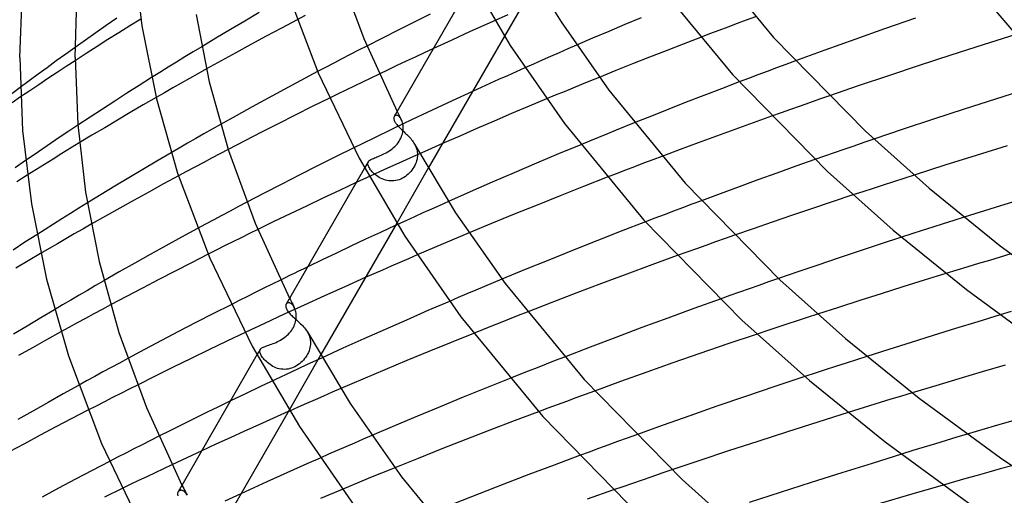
# Model space of a CAD drawing. Header units: millimetres. Extents: x -417 to 417, y -210 to 365.
# Tile 22 of 100: x -261 to -190, y 171 to 205. Entities that reach past the tile are written whole.
import ezdxf

# ---------------------------------------------------------------- set-up
doc = ezdxf.new("R2010")
doc.units = ezdxf.units.MM
doc.layers.add('HIDDEN', color=7, linetype='Continuous')
doc.layers.add('THICK', color=7, linetype='Continuous')

msp = doc.modelspace()

# ---------------------------------------------------------------- linework, layer by layer
at = {"layer": 'HIDDEN'}
for p, q in [((-223.703, 208.141), (-225.981, 204.186)), ((-240.371, 205.67), (-240.961, 205.361)), ((-225.728, 205.722), (-227.091, 205.115)), ((-227.091, 205.115), (-228.445, 204.505)), ((-209.175, 205.088), (-209.837, 204.838)), ((-208.51, 205.337), (-209.175, 205.088)), ((-207.845, 205.585), (-208.51, 205.337)), ((-228.445, 204.505), (-229.787, 203.894)), ((-211.158, 204.337), (-211.816, 204.085)), ((-210.499, 204.588), (-211.158, 204.337)), ((-209.837, 204.838), (-210.499, 204.588)), ((-235.926, 203.467), (-236.526, 203.159)), ((-229.787, 203.894), (-231.116, 203.283)), ((-220.77, 203.526), (-221.395, 203.255)), ((-257.682, 202.875), (-258.358, 202.387)), ((-256.996, 203.367), (-257.682, 202.875)), ((-248.462, 203.047), (-249.07, 202.676)), ((-247.853, 203.416), (-248.462, 203.047)), ((-237.123, 202.851), (-237.718, 202.543)), ((-236.526, 203.159), (-237.123, 202.851)), ((-222.018, 202.984), (-222.64, 202.712)), ((-221.395, 203.255), (-222.018, 202.984)), ((-258.358, 202.387), (-259.022, 201.902)), ((-257, 202.404), (-257.651, 201.978)), ((-249.675, 202.305), (-250.277, 201.933)), ((-249.07, 202.676), (-249.675, 202.305)), ((-238.31, 202.234), (-238.9, 201.925)), ((-237.718, 202.543), (-238.31, 202.234)), ((-223.878, 202.167), (-224.495, 201.893)), ((-223.26, 202.44), (-223.878, 202.167)), ((-222.64, 202.712), (-223.26, 202.44)), ((-205.639, 202.137), (-206.318, 201.885)), ((-204.96, 202.388), (-205.639, 202.137)), ((-259.675, 201.422), (-260.321, 200.943)), ((-259.022, 201.902), (-259.675, 201.422)), ((-258.306, 201.547), (-258.963, 201.112)), ((-257.651, 201.978), (-258.306, 201.547)), ((-250.878, 201.56), (-251.476, 201.186)), ((-250.277, 201.933), (-250.878, 201.56)), ((-248.127, 201.467), (-248.735, 201.125)), ((-247.518, 201.808), (-248.127, 201.467)), ((-238.9, 201.925), (-239.486, 201.616)), ((-235.033, 201.442), (-235.634, 201.154)), ((-207.671, 201.38), (-208.345, 201.126)), ((-206.995, 201.633), (-207.671, 201.38)), ((-206.318, 201.885), (-206.995, 201.633)), ((-260.321, 200.943), (-260.964, 200.462)), ((-259.621, 200.673), (-260.28, 200.231)), ((-258.963, 201.112), (-259.621, 200.673)), ((-249.341, 200.782), (-249.945, 200.438)), ((-248.735, 201.125), (-249.341, 200.782)), ((-236.234, 200.865), (-236.834, 200.575)), ((-235.634, 201.154), (-236.234, 200.865)), ((-220.409, 200.685), (-221.043, 200.425)), ((-219.772, 200.945), (-220.409, 200.685)), ((-219.132, 201.204), (-219.772, 200.945)), ((-208.345, 201.126), (-209.018, 200.871)), ((-260.28, 200.231), (-260.939, 199.786)), ((-250.547, 200.094), (-251.147, 199.748)), ((-249.945, 200.438), (-250.547, 200.094)), ((-238.033, 199.991), (-238.631, 199.697)), ((-237.434, 200.283), (-238.033, 199.991)), ((-236.834, 200.575), (-237.434, 200.283)), ((-228.286, 200.182), (-229.755, 199.505)), ((-221.675, 200.165), (-222.306, 199.904)), ((-221.043, 200.425), (-221.675, 200.165)), ((-229.755, 199.505), (-231.206, 198.828)), ((-222.306, 199.904), (-222.936, 199.642)), ((-203.929, 199.371), (-204.623, 199.128)), ((-203.222, 199.617), (-203.929, 199.371)), ((-202.504, 199.865), (-203.222, 199.617)), ((-233.73, 198.744), (-233.681, 198.646)), ((-233.681, 198.646), (-233.631, 198.549)), ((-233.631, 198.549), (-233.581, 198.452)), ((-231.206, 198.828), (-232.639, 198.152)), ((-205.992, 198.646), (-206.675, 198.403)), ((-205.308, 198.888), (-205.992, 198.646)), ((-204.623, 199.128), (-205.308, 198.888)), ((-246.493, 197.797), (-247.092, 197.459)), ((-232.639, 198.152), (-234.053, 197.476)), ((-233.926, 198.4), (-233.943, 198.374)), ((-233.905, 198.421), (-233.926, 198.4)), ((-233.881, 198.439), (-233.905, 198.421)), ((-233.854, 198.451), (-233.881, 198.439)), ((-233.824, 198.459), (-233.854, 198.451)), ((-233.791, 198.461), (-233.824, 198.459)), ((-233.757, 198.458), (-233.791, 198.461)), ((-233.721, 198.45), (-233.757, 198.458)), ((-233.683, 198.435), (-233.721, 198.45)), ((-233.645, 198.414), (-233.683, 198.435)), ((-233.607, 198.387), (-233.645, 198.414)), ((-233.57, 198.353), (-233.607, 198.387)), ((-233.581, 198.452), (-233.531, 198.355)), ((-233.532, 198.314), (-233.57, 198.353)), ((-233.496, 198.268), (-233.532, 198.314)), ((-233.531, 198.355), (-233.481, 198.259)), ((-233.462, 198.217), (-233.496, 198.268)), ((-233.481, 198.259), (-233.431, 198.162)), ((-233.431, 198.16), (-233.462, 198.217)), ((-233.397, 198.088), (-233.431, 198.16)), ((-233.367, 198.01), (-233.397, 198.088)), ((-233.342, 197.926), (-233.367, 198.01)), ((-233.322, 197.836), (-233.342, 197.926)), ((-233.308, 197.742), (-233.322, 197.836)), ((-216.599, 197.913), (-217.25, 197.651)), ((-257.443, 197.32), (-258.077, 196.895)), ((-256.808, 197.744), (-257.443, 197.32)), ((-247.689, 197.12), (-248.285, 196.78)), ((-247.092, 197.459), (-247.689, 197.12)), ((-234.053, 197.476), (-235.463, 196.794)), ((-233.385, 197.015), (-233.353, 197.123)), ((-233.353, 197.123), (-233.329, 197.23)), ((-233.329, 197.23), (-233.311, 197.337)), ((-233.311, 197.337), (-233.301, 197.441)), ((-233.299, 197.644), (-233.308, 197.742)), ((-233.301, 197.441), (-233.297, 197.543)), ((-233.297, 197.543), (-233.299, 197.644)), ((-218.543, 197.126), (-219.185, 196.864)), ((-217.898, 197.388), (-218.543, 197.126)), ((-217.25, 197.651), (-217.898, 197.388)), ((-258.708, 196.469), (-259.336, 196.042)), ((-258.077, 196.895), (-258.708, 196.469)), ((-256.695, 196.463), (-257.327, 196.077)), ((-248.878, 196.439), (-249.47, 196.098)), ((-248.285, 196.78), (-248.878, 196.439)), ((-235.463, 196.794), (-236.87, 196.106)), ((-233.817, 196.291), (-233.737, 196.383)), ((-233.737, 196.383), (-233.661, 196.48)), ((-233.661, 196.48), (-233.591, 196.582)), ((-233.591, 196.582), (-233.528, 196.689)), ((-233.528, 196.689), (-233.472, 196.797)), ((-233.472, 196.797), (-233.425, 196.906)), ((-233.425, 196.906), (-233.385, 197.015)), ((-232.47, 196.369), (-232.423, 196.277)), ((-230.455, 196.414), (-231.511, 195.947)), ((-219.824, 196.601), (-220.462, 196.338)), ((-219.185, 196.864), (-219.824, 196.601)), ((-200.019, 196.489), (-200.745, 196.24)), ((-199.284, 196.739), (-200.019, 196.489)), ((-259.336, 196.042), (-259.961, 195.614)), ((-257.958, 195.69), (-258.586, 195.302)), ((-257.327, 196.077), (-257.958, 195.69)), ((-249.47, 196.098), (-250.06, 195.756)), ((-246.548, 195.67), (-247.151, 195.352)), ((-245.942, 195.987), (-246.548, 195.67)), ((-234.792, 195.618), (-234.687, 195.667)), ((-234.687, 195.667), (-234.582, 195.721)), ((-234.582, 195.721), (-234.478, 195.778)), ((-234.478, 195.778), (-234.375, 195.839)), ((-234.375, 195.839), (-234.275, 195.904)), ((-234.275, 195.904), (-234.177, 195.973)), ((-234.177, 195.973), (-234.082, 196.046)), ((-234.082, 196.046), (-233.99, 196.123)), ((-233.99, 196.123), (-233.902, 196.205)), ((-233.902, 196.205), (-233.817, 196.291)), ((-231.511, 195.947), (-232.561, 195.478)), ((-232.423, 196.277), (-232.382, 196.185)), ((-232.382, 196.185), (-232.346, 196.091)), ((-232.346, 196.091), (-232.317, 195.996)), ((-232.317, 195.996), (-232.294, 195.901)), ((-232.294, 195.901), (-232.277, 195.805)), ((-232.277, 195.805), (-232.267, 195.71)), ((-232.267, 195.71), (-232.263, 195.614)), ((-202.167, 195.749), (-202.862, 195.507)), ((-201.461, 195.994), (-202.167, 195.749)), ((-200.745, 196.24), (-201.461, 195.994)), ((-259.961, 195.614), (-260.582, 195.187)), ((-258.586, 195.302), (-259.212, 194.914)), ((-247.751, 195.035), (-248.347, 194.718)), ((-247.151, 195.352), (-247.751, 195.035)), ((-235.826, 195.104), (-236.089, 194.647)), ((-235.856, 195.007), (-235.848, 195.053)), ((-235.856, 194.959), (-235.856, 195.007)), ((-235.848, 194.906), (-235.856, 194.959)), ((-235.848, 195.053), (-235.831, 195.095)), ((-235.831, 195.095), (-235.808, 195.131)), ((-235.808, 195.131), (-235.778, 195.165)), ((-235.778, 195.165), (-235.741, 195.197)), ((-235.741, 195.197), (-235.696, 195.228)), ((-235.696, 195.228), (-235.644, 195.258)), ((-235.644, 195.258), (-235.585, 195.288)), ((-235.585, 195.288), (-235.519, 195.319)), ((-235.519, 195.319), (-235.445, 195.35)), ((-235.445, 195.35), (-235.366, 195.381)), ((-235.366, 195.381), (-235.281, 195.415)), ((-235.281, 195.415), (-235.191, 195.45)), ((-235.191, 195.45), (-235.095, 195.488)), ((-235.095, 195.488), (-234.996, 195.528)), ((-234.996, 195.528), (-234.895, 195.571)), ((-234.895, 195.571), (-234.792, 195.618)), ((-233.605, 195.008), (-234.642, 194.537)), ((-232.561, 195.478), (-233.605, 195.008)), ((-232.404, 194.946), (-232.458, 194.833)), ((-232.36, 195.059), (-232.404, 194.946)), ((-232.324, 195.172), (-232.36, 195.059)), ((-232.297, 195.284), (-232.324, 195.172)), ((-232.277, 195.395), (-232.297, 195.284)), ((-232.266, 195.504), (-232.277, 195.395)), ((-232.263, 195.614), (-232.266, 195.504)), ((-215.927, 194.991), (-216.587, 194.739)), ((-215.266, 195.243), (-215.927, 194.991)), ((-214.603, 195.494), (-215.266, 195.243)), ((-202.862, 195.507), (-203.546, 195.267)), ((-259.835, 194.524), (-260.456, 194.134)), ((-259.212, 194.914), (-259.835, 194.524)), ((-248.94, 194.401), (-249.529, 194.084)), ((-248.347, 194.718), (-248.94, 194.401)), ((-235.832, 194.85), (-235.848, 194.906)), ((-235.809, 194.79), (-235.832, 194.85)), ((-235.778, 194.727), (-235.809, 194.79)), ((-235.741, 194.663), (-235.778, 194.727)), ((-235.697, 194.597), (-235.741, 194.663)), ((-235.647, 194.528), (-235.697, 194.597)), ((-234.642, 194.537), (-235.673, 194.065)), ((-235.591, 194.457), (-235.647, 194.528)), ((-235.529, 194.385), (-235.591, 194.457)), ((-235.46, 194.313), (-235.529, 194.385)), ((-235.385, 194.242), (-235.46, 194.313)), ((-235.304, 194.171), (-235.385, 194.242)), ((-231.482, 194.632), (-233.763, 190.67)), ((-232.929, 194.214), (-233.03, 194.127)), ((-232.834, 194.307), (-232.929, 194.214)), ((-232.745, 194.404), (-232.834, 194.307)), ((-232.663, 194.506), (-232.745, 194.404)), ((-232.587, 194.612), (-232.663, 194.506)), ((-232.519, 194.721), (-232.587, 194.612)), ((-232.458, 194.833), (-232.519, 194.721)), ((-217.901, 194.233), (-218.555, 193.98)), ((-217.245, 194.487), (-217.901, 194.233)), ((-216.587, 194.739), (-217.245, 194.487)), ((-235.673, 194.065), (-236.695, 193.594)), ((-235.217, 194.101), (-235.304, 194.171)), ((-235.124, 194.035), (-235.217, 194.101)), ((-235.026, 193.973), (-235.124, 194.035)), ((-234.923, 193.915), (-235.026, 193.973)), ((-234.814, 193.863), (-234.923, 193.915)), ((-234.7, 193.817), (-234.814, 193.863)), ((-234.582, 193.779), (-234.7, 193.817)), ((-234.462, 193.749), (-234.582, 193.779)), ((-234.339, 193.728), (-234.462, 193.749)), ((-234.214, 193.717), (-234.339, 193.728)), ((-234.087, 193.716), (-234.214, 193.717)), ((-233.961, 193.725), (-234.087, 193.716)), ((-233.836, 193.744), (-233.961, 193.725)), ((-233.712, 193.772), (-233.836, 193.744)), ((-233.591, 193.81), (-233.712, 193.772)), ((-233.472, 193.857), (-233.591, 193.81)), ((-233.356, 193.912), (-233.472, 193.857)), ((-233.244, 193.976), (-233.356, 193.912)), ((-233.135, 194.048), (-233.244, 193.976)), ((-233.03, 194.127), (-233.135, 194.048)), ((-197.874, 193.658), (-198.612, 193.419)), ((-197.132, 193.898), (-197.874, 193.658)), ((-196.386, 194.137), (-197.132, 193.898)), ((-200.075, 192.942), (-200.799, 192.704)), ((-199.346, 193.18), (-200.075, 192.942)), ((-198.612, 193.419), (-199.346, 193.18)), ((-256.116, 192.127), (-256.73, 191.747)), ((-244.597, 192.177), (-245.197, 191.861)), ((-230.021, 192.231), (-230.64, 191.955)), ((-211.753, 192.291), (-212.429, 192.038)), ((-256.73, 191.747), (-257.341, 191.366)), ((-245.795, 191.545), (-246.389, 191.229)), ((-245.197, 191.861), (-245.795, 191.545)), ((-231.871, 191.402), (-232.483, 191.124)), ((-231.256, 191.679), (-231.871, 191.402)), ((-230.64, 191.955), (-231.256, 191.679)), ((-213.776, 191.53), (-214.447, 191.275)), ((-213.103, 191.784), (-213.776, 191.53)), ((-212.429, 192.038), (-213.103, 191.784)), ((-257.95, 190.985), (-258.556, 190.602)), ((-257.341, 191.366), (-257.95, 190.985)), ((-246.98, 190.913), (-247.567, 190.598)), ((-246.389, 191.229), (-246.98, 190.913)), ((-233.093, 190.847), (-233.7, 190.569)), ((-232.483, 191.124), (-233.093, 190.847)), ((-215.117, 191.019), (-215.785, 190.763)), ((-214.447, 191.275), (-215.117, 191.019)), ((-193.522, 190.853), (-194.281, 190.612)), ((-192.76, 191.094), (-193.522, 190.853)), ((-259.161, 190.219), (-259.766, 189.833)), ((-258.556, 190.602), (-259.161, 190.219)), ((-256.451, 190.237), (-257.062, 189.886)), ((-255.838, 190.588), (-256.451, 190.237)), ((-247.567, 190.598), (-248.15, 190.283)), ((-243.805, 190.206), (-244.405, 189.91)), ((-234.943, 189.997), (-236.013, 189.5)), ((-233.865, 190.494), (-234.943, 189.997)), ((-228.533, 189.959), (-229.16, 189.696)), ((-195.791, 190.129), (-196.542, 189.887)), ((-195.038, 190.37), (-195.791, 190.129)), ((-194.281, 190.612), (-195.038, 190.37)), ((-257.672, 189.534), (-258.279, 189.181)), ((-257.062, 189.886), (-257.672, 189.534)), ((-245.604, 189.316), (-246.201, 189.018)), ((-245.005, 189.614), (-245.604, 189.316)), ((-244.405, 189.91), (-245.005, 189.614)), ((-236.013, 189.5), (-237.073, 189.003)), ((-229.786, 189.432), (-230.411, 189.167)), ((-229.16, 189.696), (-229.786, 189.432)), ((-210.734, 189.311), (-211.425, 189.065)), ((-210.042, 189.555), (-210.734, 189.311)), ((-209.351, 189.799), (-210.042, 189.555)), ((-196.542, 189.887), (-197.288, 189.645)), ((-258.885, 188.827), (-259.489, 188.472)), ((-258.279, 189.181), (-258.885, 188.827)), ((-246.798, 188.719), (-247.393, 188.42)), ((-246.201, 189.018), (-246.798, 188.719)), ((-237.073, 189.003), (-238.122, 188.507)), ((-231.659, 188.635), (-232.282, 188.367)), ((-231.036, 188.901), (-231.659, 188.635)), ((-230.411, 189.167), (-231.036, 188.901)), ((-212.805, 188.57), (-213.495, 188.321)), ((-212.115, 188.818), (-212.805, 188.57)), ((-211.425, 189.065), (-212.115, 188.818)), ((-239.161, 188.012), (-240.197, 187.514)), ((-238.122, 188.507), (-239.161, 188.012)), ((-190.943, 187.977), (-191.726, 187.742)), ((-190.163, 188.211), (-190.943, 187.977)), ((-189.384, 188.442), (-190.163, 188.211)), ((-193.294, 187.266), (-194.079, 187.025)), ((-192.509, 187.504), (-193.294, 187.266)), ((-191.726, 187.742), (-192.509, 187.504)), ((-254.915, 186.507), (-255.517, 186.16)), ((-242.156, 186.559), (-242.755, 186.264)), ((-236.031, 186.731), (-237.513, 186.072)), ((-226.16, 186.614), (-226.793, 186.35)), ((-206.9, 186.418), (-207.61, 186.171)), ((-206.178, 186.669), (-206.9, 186.418)), ((-256.116, 185.812), (-256.714, 185.463)), ((-255.517, 186.16), (-256.116, 185.812)), ((-243.353, 185.968), (-243.951, 185.671)), ((-242.755, 186.264), (-243.353, 185.968)), ((-237.513, 186.072), (-238.983, 185.411)), ((-228.058, 185.819), (-228.689, 185.552)), ((-227.426, 186.085), (-228.058, 185.819)), ((-226.793, 186.35), (-227.426, 186.085)), ((-209.004, 185.68), (-209.7, 185.433)), ((-208.309, 185.925), (-209.004, 185.68)), ((-207.61, 186.171), (-208.309, 185.925)), ((-257.309, 185.113), (-257.903, 184.763)), ((-256.714, 185.463), (-257.309, 185.113)), ((-245.141, 185.075), (-245.734, 184.776)), ((-244.546, 185.374), (-245.141, 185.075)), ((-243.951, 185.671), (-244.546, 185.374)), ((-241.504, 185.242), (-241.449, 185.132)), ((-241.449, 185.132), (-241.393, 185.022)), ((-241.393, 185.022), (-241.336, 184.913)), ((-238.983, 185.411), (-240.441, 184.749)), ((-229.32, 185.284), (-229.95, 185.016)), ((-228.689, 185.552), (-229.32, 185.284)), ((-209.7, 185.433), (-210.395, 185.185)), ((-257.903, 184.763), (-258.495, 184.412)), ((-255.047, 184.434), (-255.653, 184.108)), ((-254.437, 184.761), (-255.047, 184.434)), ((-240.441, 184.749), (-241.885, 184.085)), ((-241.73, 184.844), (-241.75, 184.816)), ((-241.706, 184.869), (-241.73, 184.844)), ((-241.678, 184.889), (-241.706, 184.869)), ((-241.647, 184.903), (-241.678, 184.889)), ((-241.612, 184.912), (-241.647, 184.903)), ((-241.575, 184.916), (-241.612, 184.912)), ((-241.535, 184.912), (-241.575, 184.916)), ((-241.494, 184.903), (-241.535, 184.912)), ((-241.451, 184.887), (-241.494, 184.903)), ((-241.408, 184.864), (-241.451, 184.887)), ((-241.365, 184.834), (-241.408, 184.864)), ((-241.322, 184.796), (-241.365, 184.834)), ((-241.336, 184.913), (-241.28, 184.803)), ((-241.279, 184.752), (-241.322, 184.796)), ((-241.28, 184.803), (-241.223, 184.694)), ((-241.239, 184.702), (-241.279, 184.752)), ((-241.201, 184.645), (-241.239, 184.702)), ((-241.223, 184.694), (-241.167, 184.584)), ((-241.166, 184.583), (-241.201, 184.645)), ((-241.131, 184.508), (-241.166, 184.583)), ((-241.1, 184.427), (-241.131, 184.508)), ((-241.074, 184.34), (-241.1, 184.427)), ((-241.053, 184.249), (-241.074, 184.34)), ((-189.36, 184.276), (-190.173, 184.033)), ((-256.254, 183.782), (-256.852, 183.457)), ((-255.653, 184.108), (-256.254, 183.782)), ((-241.885, 184.085), (-243.313, 183.422)), ((-241.103, 183.444), (-241.074, 183.548)), ((-241.074, 183.548), (-241.052, 183.651)), ((-241.038, 184.153), (-241.053, 184.249)), ((-241.052, 183.651), (-241.037, 183.753)), ((-241.029, 184.054), (-241.038, 184.153)), ((-241.037, 183.753), (-241.028, 183.853)), ((-241.025, 183.951), (-241.029, 184.054)), ((-241.028, 183.853), (-241.025, 183.951)), ((-225.631, 183.733), (-226.28, 183.477)), ((-224.98, 183.989), (-225.631, 183.733)), ((-224.327, 184.245), (-224.98, 183.989)), ((-204.835, 183.607), (-205.567, 183.365)), ((-204.098, 183.848), (-204.835, 183.607)), ((-203.356, 184.091), (-204.098, 183.848)), ((-257.445, 183.133), (-258.033, 182.809)), ((-256.852, 183.457), (-257.445, 183.133)), ((-243.313, 183.422), (-244.724, 182.758)), ((-241.499, 182.744), (-241.423, 182.836)), ((-241.423, 182.836), (-241.353, 182.931)), ((-241.353, 182.931), (-241.289, 183.029)), ((-241.289, 183.029), (-241.231, 183.131)), ((-241.231, 183.131), (-241.181, 183.235)), ((-241.181, 183.235), (-241.138, 183.34)), ((-241.138, 183.34), (-241.103, 183.444)), ((-227.57, 182.963), (-228.211, 182.706)), ((-226.926, 183.22), (-227.57, 182.963)), ((-226.28, 183.477), (-226.926, 183.22)), ((-207.013, 182.885), (-207.727, 182.647)), ((-206.293, 183.125), (-207.013, 182.885)), ((-205.567, 183.365), (-206.293, 183.125)), ((-242.377, 182.105), (-242.268, 182.159)), ((-242.268, 182.159), (-242.161, 182.218)), ((-242.161, 182.218), (-242.056, 182.28)), ((-242.056, 182.28), (-241.954, 182.347)), ((-241.954, 182.347), (-241.855, 182.418)), ((-241.855, 182.418), (-241.759, 182.493)), ((-241.759, 182.493), (-241.667, 182.573)), ((-241.667, 182.573), (-241.58, 182.657)), ((-241.58, 182.657), (-241.499, 182.744)), ((-240.19, 182.761), (-240.137, 182.658)), ((-240.137, 182.658), (-240.092, 182.554)), ((-240.092, 182.554), (-240.056, 182.449)), ((-240.056, 182.449), (-240.027, 182.343)), ((-240.027, 182.343), (-240.007, 182.236)), ((-240.007, 182.236), (-239.994, 182.128)), ((-239.994, 182.128), (-239.99, 182.019)), ((-243.637, 181.54), (-243.865, 181.143)), ((-243.664, 181.449), (-243.656, 181.493)), ((-243.663, 181.401), (-243.664, 181.449)), ((-243.656, 181.493), (-243.64, 181.533)), ((-243.64, 181.533), (-243.618, 181.566)), ((-243.618, 181.566), (-243.589, 181.598)), ((-243.589, 181.598), (-243.553, 181.628)), ((-243.553, 181.628), (-243.509, 181.656)), ((-243.509, 181.656), (-243.458, 181.683)), ((-243.458, 181.683), (-243.399, 181.71)), ((-243.399, 181.71), (-243.333, 181.737)), ((-243.333, 181.737), (-243.26, 181.764)), ((-243.26, 181.764), (-243.179, 181.793)), ((-243.179, 181.793), (-243.093, 181.823)), ((-243.093, 181.823), (-243.001, 181.854)), ((-243.001, 181.854), (-242.905, 181.888)), ((-242.905, 181.888), (-242.803, 181.925)), ((-242.803, 181.925), (-242.699, 181.965)), ((-242.699, 181.965), (-242.592, 182.008)), ((-242.592, 182.008), (-242.485, 182.054)), ((-242.485, 182.054), (-242.377, 182.105)), ((-240.1, 181.444), (-240.148, 181.327)), ((-240.06, 181.561), (-240.1, 181.444)), ((-240.029, 181.677), (-240.06, 181.561)), ((-240.007, 181.793), (-240.029, 181.677)), ((-239.994, 181.907), (-240.007, 181.793)), ((-239.99, 182.019), (-239.994, 181.907)), ((-253.199, 180.887), (-253.801, 180.562)), ((-243.655, 181.35), (-243.663, 181.401)), ((-243.638, 181.294), (-243.655, 181.35)), ((-243.614, 181.235), (-243.638, 181.294)), ((-243.583, 181.172), (-243.614, 181.235)), ((-243.545, 181.106), (-243.583, 181.172)), ((-243.501, 181.038), (-243.545, 181.106)), ((-243.45, 180.966), (-243.501, 181.038)), ((-243.392, 180.893), (-243.45, 180.966)), ((-243.329, 180.818), (-243.392, 180.893)), ((-243.258, 180.742), (-243.329, 180.818)), ((-243.182, 180.667), (-243.258, 180.742)), ((-239.261, 181.123), (-241.545, 177.156)), ((-240.506, 180.779), (-240.598, 180.681)), ((-240.42, 180.882), (-240.506, 180.779)), ((-240.34, 180.989), (-240.42, 180.882)), ((-240.269, 181.099), (-240.34, 180.989)), ((-239.153, 180.939), (-240.282, 180.419)), ((-240.204, 181.212), (-240.269, 181.099)), ((-240.148, 181.327), (-240.204, 181.212)), ((-222.306, 180.739), (-222.965, 180.482)), ((-221.645, 180.996), (-222.306, 180.739)), ((-200.547, 180.797), (-201.3, 180.554)), ((-199.79, 181.041), (-200.547, 180.797)), ((-254.4, 180.238), (-254.994, 179.914)), ((-253.801, 180.562), (-254.4, 180.238)), ((-243.1, 180.592), (-243.182, 180.667)), ((-243.012, 180.519), (-243.1, 180.592)), ((-242.918, 180.449), (-243.012, 180.519)), ((-242.818, 180.383), (-242.918, 180.449)), ((-242.713, 180.321), (-242.818, 180.383)), ((-242.603, 180.266), (-242.713, 180.321)), ((-242.488, 180.217), (-242.603, 180.266)), ((-242.369, 180.176), (-242.488, 180.217)), ((-242.245, 180.143), (-242.369, 180.176)), ((-242.12, 180.12), (-242.245, 180.143)), ((-241.993, 180.107), (-242.12, 180.12)), ((-241.866, 180.104), (-241.993, 180.107)), ((-241.738, 180.111), (-241.866, 180.104)), ((-241.61, 180.128), (-241.738, 180.111)), ((-241.484, 180.156), (-241.61, 180.128)), ((-241.361, 180.193), (-241.484, 180.156)), ((-240.282, 180.419), (-241.401, 179.9)), ((-241.241, 180.239), (-241.361, 180.193)), ((-241.125, 180.293), (-241.241, 180.239)), ((-241.012, 180.356), (-241.125, 180.293)), ((-240.902, 180.426), (-241.012, 180.356)), ((-240.797, 180.504), (-240.902, 180.426)), ((-240.695, 180.589), (-240.797, 180.504)), ((-240.598, 180.681), (-240.695, 180.589)), ((-223.622, 180.225), (-224.277, 179.967)), ((-222.965, 180.482), (-223.622, 180.225)), ((-202.795, 180.067), (-203.535, 179.824)), ((-202.05, 180.31), (-202.795, 180.067)), ((-201.3, 180.554), (-202.05, 180.31)), ((-255.584, 179.591), (-256.169, 179.269)), ((-254.994, 179.914), (-255.584, 179.591)), ((-242.51, 179.38), (-243.608, 178.861)), ((-241.401, 179.9), (-242.51, 179.38)), ((-224.929, 179.709), (-225.579, 179.451)), ((-224.277, 179.967), (-224.929, 179.709)), ((-203.535, 179.824), (-204.27, 179.582)), ((-256.169, 179.269), (-256.751, 178.948)), ((-253.095, 178.668), (-253.694, 178.364)), ((-252.494, 178.971), (-253.095, 178.668)), ((-243.608, 178.861), (-244.694, 178.343)), ((-237.802, 178.712), (-238.423, 178.444)), ((-254.292, 178.06), (-254.888, 177.756)), ((-253.694, 178.364), (-254.292, 178.06)), ((-244.694, 178.343), (-245.777, 177.822)), ((-239.66, 177.905), (-240.277, 177.635)), ((-239.042, 178.175), (-239.66, 177.905)), ((-238.423, 178.444), (-239.042, 178.175)), ((-220.816, 178.042), (-221.491, 177.793)), ((-220.141, 178.291), (-220.816, 178.042)), ((-219.465, 178.538), (-220.141, 178.291)), ((-198.058, 177.94), (-198.831, 177.703)), ((-197.285, 178.177), (-198.058, 177.94)), ((-196.513, 178.411), (-197.285, 178.177)), ((-255.482, 177.451), (-256.074, 177.146)), ((-254.888, 177.756), (-255.482, 177.451)), ((-240.892, 177.364), (-241.506, 177.093)), ((-240.277, 177.635), (-240.892, 177.364)), ((-222.836, 177.292), (-223.507, 177.041)), ((-222.164, 177.543), (-222.836, 177.292)), ((-221.491, 177.793), (-222.164, 177.543)), ((-200.376, 177.224), (-201.147, 176.984)), ((-199.604, 177.464), (-200.376, 177.224)), ((-198.831, 177.703), (-199.604, 177.464)), ((-242.664, 176.578), (-243.715, 176.107)), ((-241.607, 177.048), (-242.664, 176.578)), ((-243.715, 176.107), (-244.76, 175.635)), ((-250.958, 175.266), (-251.557, 174.963)), ((-245.798, 175.162), (-246.83, 174.689)), ((-244.76, 175.635), (-245.798, 175.162)), ((-236.19, 175.051), (-236.814, 174.781)), ((-235.564, 175.32), (-236.19, 175.051)), ((-217.124, 175.134), (-217.812, 174.884)), ((-216.436, 175.383), (-217.124, 175.134)), ((-193.288, 175.196), (-194.056, 174.964)), ((-192.54, 175.421), (-193.288, 175.196)), ((-252.749, 174.357), (-253.343, 174.053)), ((-252.154, 174.66), (-252.749, 174.357)), ((-251.557, 174.963), (-252.154, 174.66)), ((-246.83, 174.689), (-247.854, 174.215)), ((-237.438, 174.51), (-238.06, 174.239)), ((-236.814, 174.781), (-237.438, 174.51)), ((-219.185, 174.381), (-219.87, 174.128)), ((-218.499, 174.632), (-219.185, 174.381)), ((-217.812, 174.884), (-218.499, 174.632)), ((-195.646, 174.48), (-196.465, 174.229)), ((-194.843, 174.726), (-195.646, 174.48)), ((-194.056, 174.964), (-194.843, 174.726)), ((-253.934, 173.749), (-254.524, 173.444)), ((-253.343, 174.053), (-253.934, 173.749)), ((-238.68, 173.967), (-239.299, 173.695)), ((-238.06, 174.239), (-238.68, 173.967)), ((-219.87, 174.128), (-220.553, 173.874)), ((-196.465, 174.229), (-197.299, 173.972)), ((-250.61, 172.923), (-251.214, 172.637)), ((-250.004, 173.21), (-250.61, 172.923)), ((-233.903, 172.993), (-234.544, 172.733)), ((-190.161, 172.911), (-190.989, 172.679)), ((-189.33, 173.143), (-190.161, 172.911)), ((-251.813, 172.35), (-252.412, 172.063)), ((-251.214, 172.637), (-251.813, 172.35)), ((-235.819, 172.214), (-236.452, 171.954)), ((-235.183, 172.473), (-235.819, 172.214)), ((-234.544, 172.733), (-235.183, 172.473)), ((-215.323, 172.349), (-216.032, 172.105)), ((-214.604, 172.594), (-215.323, 172.349)), ((-213.876, 172.841), (-214.604, 172.594)), ((-192.639, 172.212), (-193.46, 171.977)), ((-191.815, 172.446), (-192.639, 172.212)), ((-190.989, 172.679), (-191.815, 172.446)), ((-253.011, 171.775), (-253.609, 171.485)), ((-252.412, 172.063), (-253.011, 171.775)), ((-249.279, 171.741), (-249.216, 171.618)), ((-249.216, 171.618), (-249.154, 171.495)), ((-249.154, 171.495), (-249.091, 171.372)), ((-237.083, 171.693), (-237.714, 171.432)), ((-236.452, 171.954), (-237.083, 171.693)), ((-217.422, 171.624), (-218.102, 171.387)), ((-216.732, 171.863), (-217.422, 171.624)), ((-216.032, 172.105), (-216.732, 171.863)), ((-193.46, 171.977), (-194.279, 171.742)), ((-249.543, 171.279), (-249.563, 171.247)), ((-249.518, 171.306), (-249.543, 171.279)), ((-249.488, 171.329), (-249.518, 171.306)), ((-249.456, 171.347), (-249.488, 171.329)), ((-249.419, 171.359), (-249.456, 171.347)), ((-249.38, 171.366), (-249.419, 171.359)), ((-249.338, 171.367), (-249.38, 171.366)), ((-249.294, 171.361), (-249.338, 171.367)), ((-249.249, 171.348), (-249.294, 171.361)), ((-249.203, 171.329), (-249.249, 171.348)), ((-249.156, 171.303), (-249.203, 171.329)), ((-249.11, 171.269), (-249.156, 171.303)), ((-249.064, 171.228), (-249.11, 171.269)), ((-249.091, 171.372), (-249.028, 171.249)), ((-249.019, 171.181), (-249.064, 171.228)), ((-249.028, 171.249), (-248.964, 171.126)), ((-248.977, 171.127), (-249.019, 171.181)), ((-248.937, 171.068), (-248.977, 171.127)), ((-248.964, 171.126), (-248.901, 171.004)), ((-248.9, 171.002), (-248.937, 171.068)), ((-245.022, 171.117), (-246.176, 170.585))]:
    msp.add_line(p, q, dxfattribs=at)
at = {"layer": 'THICK'}
for p, q in [((-211.885, 210.59), (-206.534, 204.086)), ((-194.839, 211.113), (-188.916, 204.166)), ((-252.797, 210.085), (-252.183, 204.928)), ((-224.755, 209.983), (-221.89, 205.209)), ((-238.013, 209.086), (-236.15, 204.005)), ((-228.755, 208.966), (-225.554, 203.511)), ((-261, 202.641), (-260.781, 208.053)), ((-228.313, 208.151), (-233.941, 198.376)), ((-215.085, 208.19), (-209.512, 201.415)), ((-241.7, 207.486), (-239.447, 201.525)), ((-257, 202.641), (-256.864, 206.778)), ((-248.263, 205.748), (-247.308, 200.89)), ((-243.69, 205.882), (-244.74, 205.269)), ((-231.349, 205.767), (-232.502, 205.196)), ((-254.744, 204.954), (-255.504, 204.423)), ((-253.976, 205.486), (-254.744, 204.954)), ((-253.051, 204.919), (-253.84, 204.425)), ((-252.258, 205.411), (-253.051, 204.919)), ((-252.183, 204.928), (-251.125, 199.656)), ((-244.74, 205.269), (-245.784, 204.654)), ((-240.961, 205.361), (-242.087, 204.765)), ((-232.502, 205.196), (-233.649, 204.623)), ((-221.89, 205.209), (-218.439, 200.268)), ((-217.276, 205.015), (-218.444, 204.522)), ((-216.106, 205.505), (-217.276, 205.015)), ((-196.288, 205.476), (-198.518, 204.702)), ((-255.504, 204.423), (-256.255, 203.894)), ((-253.84, 204.425), (-254.625, 203.929)), ((-245.784, 204.654), (-246.821, 204.037)), ((-242.087, 204.765), (-243.201, 204.17)), ((-233.649, 204.623), (-234.791, 204.046)), ((-225.981, 204.186), (-231.482, 194.632)), ((-218.444, 204.522), (-219.609, 204.026)), ((-198.518, 204.702), (-200.672, 203.941)), ((-189.034, 204.29), (-191.39, 203.544)), ((-256.255, 203.894), (-256.996, 203.367)), ((-254.625, 203.929), (-255.408, 203.431)), ((-246.821, 204.037), (-247.853, 203.416)), ((-244.301, 203.577), (-245.387, 202.986)), ((-243.201, 204.17), (-244.301, 203.577)), ((-236.15, 204.005), (-233.73, 198.744)), ((-234.791, 204.046), (-235.926, 203.467)), ((-225.554, 203.511), (-221.639, 197.868)), ((-219.609, 204.026), (-220.77, 203.526)), ((-213.055, 203.608), (-214.286, 203.13)), ((-211.816, 204.085), (-213.055, 203.608)), ((-206.534, 204.086), (-199.901, 197.314)), ((-200.672, 203.941), (-202.819, 203.169)), ((-191.39, 203.544), (-193.718, 202.796)), ((-256.2, 202.922), (-257, 202.404)), ((-255.408, 203.431), (-256.2, 202.922)), ((-245.387, 202.986), (-246.457, 202.397)), ((-231.779, 202.975), (-232.437, 202.668)), ((-231.116, 203.283), (-231.779, 202.975)), ((-214.286, 203.13), (-215.51, 202.65)), ((-202.819, 203.169), (-204.96, 202.388)), ((-193.718, 202.796), (-196.006, 202.05)), ((-261, 202.641), (-260.791, 197.369)), ((-257, 202.641), (-256.812, 197.791)), ((-246.457, 202.397), (-247.518, 201.808)), ((-233.744, 202.055), (-234.391, 201.748)), ((-233.092, 202.361), (-233.744, 202.055)), ((-232.437, 202.668), (-233.092, 202.361)), ((-216.726, 202.169), (-217.934, 201.687)), ((-215.51, 202.65), (-216.726, 202.169)), ((-196.006, 202.05), (-198.241, 201.31)), ((-239.486, 201.616), (-240.692, 200.976)), ((-239.447, 201.525), (-236.483, 195.373)), ((-234.391, 201.748), (-235.033, 201.442)), ((-225.133, 201.609), (-225.768, 201.324)), ((-224.495, 201.893), (-225.133, 201.609)), ((-217.934, 201.687), (-219.132, 201.204)), ((-209.512, 201.415), (-202.64, 194.399)), ((-252.366, 200.625), (-253.251, 200.062)), ((-251.476, 201.186), (-252.366, 200.625)), ((-247.308, 200.89), (-245.923, 195.927)), ((-240.692, 200.976), (-241.884, 200.337)), ((-227.032, 200.754), (-227.66, 200.468)), ((-226.401, 201.039), (-227.032, 200.754)), ((-225.768, 201.324), (-226.401, 201.039)), ((-209.018, 200.871), (-210.3, 200.382)), ((-198.241, 201.31), (-200.411, 200.58)), ((-260.964, 200.462), (-261.57, 200.006)), ((-253.251, 200.062), (-254.139, 199.492)), ((-241.884, 200.337), (-243.058, 199.7)), ((-227.66, 200.468), (-228.286, 200.182)), ((-218.439, 200.268), (-212.921, 193.56)), ((-210.3, 200.382), (-211.576, 199.891)), ((-200.411, 200.58), (-202.504, 199.865)), ((-188.202, 200.36), (-190.494, 199.633)), ((-260.939, 199.786), (-261.556, 199.366)), ((-254.139, 199.492), (-255.029, 198.915)), ((-252.084, 199.206), (-253.015, 198.661)), ((-251.147, 199.748), (-252.084, 199.206)), ((-251.125, 199.656), (-249.594, 194.281)), ((-243.058, 199.7), (-244.215, 199.066)), ((-238.631, 199.697), (-239.866, 199.085)), ((-222.936, 199.642), (-224.199, 199.113)), ((-212.845, 199.399), (-214.105, 198.904)), ((-211.576, 199.891), (-212.845, 199.399)), ((-190.494, 199.633), (-192.758, 198.904)), ((-255.029, 198.915), (-255.919, 198.332)), ((-253.015, 198.661), (-253.942, 198.115)), ((-244.215, 199.066), (-245.357, 198.433)), ((-239.866, 199.085), (-241.096, 198.471)), ((-225.458, 198.58), (-226.715, 198.043)), ((-224.199, 199.113), (-225.458, 198.58)), ((-214.105, 198.904), (-215.357, 198.409)), ((-192.758, 198.904), (-194.986, 198.176)), ((-256.812, 197.791), (-256.241, 192.896)), ((-255.919, 198.332), (-256.808, 197.744)), ((-253.942, 198.115), (-254.864, 197.566)), ((-245.357, 198.433), (-246.493, 197.797)), ((-242.32, 197.853), (-243.537, 197.232)), ((-241.096, 198.471), (-242.32, 197.853)), ((-233.966, 198.309), (-233.971, 198.272)), ((-233.971, 198.272), (-233.971, 198.231)), ((-233.971, 198.231), (-233.966, 198.188)), ((-233.957, 198.343), (-233.966, 198.309)), ((-233.966, 198.188), (-233.956, 198.143)), ((-233.943, 198.374), (-233.957, 198.343)), ((-233.956, 198.143), (-233.941, 198.095)), ((-233.941, 198.095), (-233.921, 198.046)), ((-233.921, 198.046), (-233.896, 197.995)), ((-233.896, 197.995), (-233.867, 197.946)), ((-233.867, 197.946), (-233.834, 197.895)), ((-233.834, 197.895), (-233.797, 197.843)), ((-233.797, 197.843), (-233.756, 197.79)), ((-233.756, 197.79), (-233.711, 197.736)), ((-226.715, 198.043), (-227.967, 197.503)), ((-221.639, 197.868), (-215.898, 190.889)), ((-215.357, 198.409), (-216.599, 197.913)), ((-208.004, 197.927), (-209.331, 197.447)), ((-206.675, 198.403), (-208.004, 197.927)), ((-194.986, 198.176), (-197.165, 197.453)), ((-260.791, 197.369), (-260.157, 192.053)), ((-254.864, 197.566), (-255.782, 197.015)), ((-243.537, 197.232), (-244.744, 196.61)), ((-233.711, 197.736), (-233.661, 197.681)), ((-233.661, 197.681), (-233.609, 197.625)), ((-233.609, 197.625), (-233.553, 197.568)), ((-233.553, 197.568), (-233.494, 197.51)), ((-233.494, 197.51), (-233.432, 197.451)), ((-233.432, 197.451), (-233.368, 197.39)), ((-233.368, 197.39), (-233.302, 197.328)), ((-233.302, 197.328), (-233.234, 197.265)), ((-233.234, 197.265), (-233.165, 197.2)), ((-233.165, 197.2), (-233.096, 197.134)), ((-233.096, 197.134), (-233.026, 197.065)), ((-233.026, 197.065), (-232.956, 196.995)), ((-227.967, 197.503), (-229.214, 196.96)), ((-209.331, 197.447), (-210.655, 196.963)), ((-199.901, 197.314), (-195.3, 193.202)), ((-197.165, 197.453), (-199.284, 196.739)), ((-255.782, 197.015), (-256.695, 196.463)), ((-244.744, 196.61), (-245.942, 195.987)), ((-232.956, 196.995), (-232.887, 196.923)), ((-232.887, 196.923), (-232.819, 196.849)), ((-232.819, 196.849), (-232.754, 196.774)), ((-232.754, 196.774), (-232.691, 196.697)), ((-232.691, 196.697), (-232.631, 196.618)), ((-232.631, 196.618), (-232.573, 196.537)), ((-232.573, 196.537), (-232.52, 196.454)), ((-232.52, 196.454), (-232.472, 196.371)), ((-232.472, 196.371), (-229.505, 191.425)), ((-229.214, 196.96), (-230.455, 196.414)), ((-211.975, 196.476), (-213.291, 195.986)), ((-210.655, 196.963), (-211.975, 196.476)), ((-250.06, 195.756), (-251.084, 195.157)), ((-245.923, 195.927), (-244.001, 190.679)), ((-236.87, 196.106), (-238.177, 195.458)), ((-222.07, 195.668), (-223.674, 194.992)), ((-220.462, 196.338), (-222.07, 195.668)), ((-213.291, 195.986), (-214.603, 195.494)), ((-189.653, 196.248), (-191.908, 195.551)), ((-260.582, 195.187), (-261.336, 194.664)), ((-251.084, 195.157), (-252.102, 194.556)), ((-238.177, 195.458), (-239.479, 194.807)), ((-236.483, 195.373), (-233.175, 189.737)), ((-223.674, 194.992), (-225.273, 194.309)), ((-203.546, 195.267), (-204.92, 194.782)), ((-191.908, 195.551), (-194.156, 194.847)), ((-252.102, 194.556), (-253.114, 193.952)), ((-249.594, 194.281), (-247.269, 188.13)), ((-236.089, 194.647), (-241.75, 184.816)), ((-239.479, 194.807), (-240.773, 194.152)), ((-225.273, 194.309), (-226.865, 193.62)), ((-206.293, 194.291), (-207.663, 193.797)), ((-204.92, 194.782), (-206.293, 194.291)), ((-202.64, 194.399), (-197.892, 190.156)), ((-194.156, 194.847), (-196.386, 194.137)), ((-260.456, 194.134), (-261.199, 193.663)), ((-253.114, 193.952), (-254.121, 193.346)), ((-249.529, 194.084), (-250.608, 193.501)), ((-240.773, 194.152), (-242.058, 193.495)), ((-236.695, 193.594), (-237.906, 193.031)), ((-226.865, 193.62), (-228.448, 192.928)), ((-218.555, 193.98), (-220.258, 193.314)), ((-212.921, 193.56), (-206.081, 186.577)), ((-207.663, 193.797), (-209.03, 193.298)), ((-256.241, 192.896), (-255.258, 187.887)), ((-254.121, 193.346), (-255.121, 192.737)), ((-251.672, 192.919), (-252.722, 192.339)), ((-250.608, 193.501), (-251.672, 192.919)), ((-243.333, 192.836), (-244.597, 192.177)), ((-242.058, 193.495), (-243.333, 192.836)), ((-237.906, 193.031), (-239.103, 192.468)), ((-228.448, 192.928), (-230.021, 192.231)), ((-220.258, 193.314), (-221.946, 192.647)), ((-210.394, 192.796), (-211.753, 192.291)), ((-209.03, 193.298), (-210.394, 192.796)), ((-195.3, 193.202), (-190.151, 189.03)), ((-255.121, 192.737), (-256.116, 192.127)), ((-252.722, 192.339), (-253.766, 191.758)), ((-239.103, 192.468), (-240.288, 191.907)), ((-221.946, 192.647), (-223.617, 191.977)), ((-202.306, 192.205), (-203.785, 191.71)), ((-200.799, 192.704), (-202.306, 192.205)), ((-188.269, 192.489), (-190.518, 191.796)), ((-260.157, 192.053), (-259.067, 186.618)), ((-253.766, 191.758), (-254.804, 191.174)), ((-240.288, 191.907), (-241.461, 191.344)), ((-229.505, 191.425), (-225.93, 186.306)), ((-223.617, 191.977), (-225.27, 191.307)), ((-203.785, 191.71), (-205.233, 191.221)), ((-190.518, 191.796), (-192.76, 191.094)), ((-254.804, 191.174), (-255.838, 190.588)), ((-244.001, 190.679), (-241.504, 185.242)), ((-242.634, 190.777), (-243.805, 190.206)), ((-241.461, 191.344), (-242.634, 190.777)), ((-233.763, 190.67), (-239.261, 181.123)), ((-225.27, 191.307), (-226.905, 190.636)), ((-215.785, 190.763), (-217.556, 190.077)), ((-215.898, 190.889), (-208.82, 183.662)), ((-206.645, 190.738), (-208.019, 190.264)), ((-205.233, 191.221), (-206.645, 190.738)), ((-248.15, 190.283), (-249.305, 189.655)), ((-233.837, 190.507), (-233.865, 190.494)), ((-233.81, 190.519), (-233.837, 190.507)), ((-233.782, 190.532), (-233.81, 190.519)), ((-233.755, 190.544), (-233.782, 190.532)), ((-233.728, 190.557), (-233.755, 190.544)), ((-233.7, 190.569), (-233.728, 190.557)), ((-226.905, 190.636), (-228.533, 189.959)), ((-217.556, 190.077), (-219.313, 189.388)), ((-208.019, 190.264), (-209.351, 189.799)), ((-197.892, 190.156), (-192.595, 185.864)), ((-260.621, 189.283), (-261.477, 188.726)), ((-259.766, 189.833), (-260.621, 189.283)), ((-249.305, 189.655), (-250.444, 189.029)), ((-233.175, 189.737), (-229.13, 183.906)), ((-219.313, 189.388), (-221.053, 188.697)), ((-197.288, 189.645), (-198.835, 189.14)), ((-250.444, 189.029), (-251.571, 188.402)), ((-221.053, 188.697), (-222.774, 188.004)), ((-200.361, 188.637), (-201.862, 188.137)), ((-198.835, 189.14), (-200.361, 188.637)), ((-190.151, 189.03), (-184.434, 184.828)), ((-260.388, 187.94), (-261.283, 187.406)), ((-259.489, 188.472), (-260.388, 187.94)), ((-255.258, 187.887), (-253.833, 182.77)), ((-251.571, 188.402), (-252.692, 187.773)), ((-248.589, 187.812), (-249.778, 187.203)), ((-247.393, 188.42), (-248.589, 187.812)), ((-247.269, 188.13), (-244.21, 181.781)), ((-233.537, 187.825), (-234.163, 187.552)), ((-232.91, 188.096), (-233.537, 187.825)), ((-232.282, 188.367), (-232.91, 188.096)), ((-222.774, 188.004), (-224.475, 187.311)), ((-213.495, 188.321), (-215.322, 187.655)), ((-201.862, 188.137), (-203.334, 187.641)), ((-253.807, 187.141), (-254.915, 186.507)), ((-252.692, 187.773), (-253.807, 187.141)), ((-249.778, 187.203), (-250.959, 186.593)), ((-240.851, 187.197), (-241.177, 187.038)), ((-240.524, 187.355), (-240.851, 187.197)), ((-240.197, 187.514), (-240.524, 187.355)), ((-234.787, 187.279), (-235.41, 187.006)), ((-234.163, 187.552), (-234.787, 187.279)), ((-224.475, 187.311), (-226.16, 186.614)), ((-215.322, 187.655), (-217.143, 186.982)), ((-204.774, 187.152), (-206.178, 186.669)), ((-203.334, 187.641), (-204.774, 187.152)), ((-259.067, 186.618), (-257.489, 181.077)), ((-250.959, 186.593), (-252.13, 185.982)), ((-241.83, 186.719), (-242.156, 186.559)), ((-241.504, 186.878), (-241.83, 186.719)), ((-241.177, 187.038), (-241.504, 186.878)), ((-235.41, 187.006), (-236.031, 186.731)), ((-217.143, 186.982), (-218.956, 186.305)), ((-206.081, 186.577), (-201.335, 182.336)), ((-195.643, 186.543), (-197.204, 186.056)), ((-194.079, 187.025), (-195.643, 186.543)), ((-252.13, 185.982), (-253.29, 185.371)), ((-225.93, 186.306), (-220.22, 179.366)), ((-218.956, 186.305), (-220.759, 185.622)), ((-197.204, 186.056), (-198.759, 185.567)), ((-192.595, 185.864), (-186.729, 181.551)), ((-253.29, 185.371), (-254.437, 184.761)), ((-229.95, 185.016), (-231.508, 184.345)), ((-220.759, 185.622), (-222.55, 184.935)), ((-210.395, 185.185), (-212.29, 184.503)), ((-200.304, 185.075), (-201.838, 184.583)), ((-198.759, 185.567), (-200.304, 185.075)), ((-258.495, 184.412), (-259.482, 183.822)), ((-245.734, 184.776), (-247.005, 184.13)), ((-241.778, 184.738), (-241.783, 184.693)), ((-241.783, 184.693), (-241.782, 184.645)), ((-241.782, 184.645), (-241.774, 184.593)), ((-241.767, 184.779), (-241.778, 184.738)), ((-241.774, 184.593), (-241.76, 184.539)), ((-241.75, 184.816), (-241.767, 184.779)), ((-241.76, 184.539), (-241.738, 184.483)), ((-241.738, 184.483), (-241.71, 184.425)), ((-241.71, 184.425), (-241.68, 184.374)), ((-241.68, 184.374), (-241.646, 184.322)), ((-241.646, 184.322), (-241.607, 184.269)), ((-241.607, 184.269), (-241.563, 184.215)), ((-231.508, 184.345), (-233.059, 183.67)), ((-222.55, 184.935), (-224.327, 184.245)), ((-212.29, 184.503), (-214.18, 183.813)), ((-201.838, 184.583), (-203.356, 184.091)), ((-259.482, 183.822), (-260.465, 183.229)), ((-247.005, 184.13), (-248.267, 183.483)), ((-241.563, 184.215), (-241.515, 184.159)), ((-241.515, 184.159), (-241.462, 184.103)), ((-241.462, 184.103), (-241.406, 184.046)), ((-241.406, 184.046), (-241.346, 183.989)), ((-241.346, 183.989), (-241.282, 183.929)), ((-241.282, 183.929), (-241.216, 183.869)), ((-241.216, 183.869), (-241.147, 183.808)), ((-241.147, 183.808), (-241.076, 183.745)), ((-241.076, 183.745), (-241.003, 183.68)), ((-241.003, 183.68), (-240.929, 183.614)), ((-240.929, 183.614), (-240.853, 183.546)), ((-240.853, 183.546), (-240.778, 183.476)), ((-233.059, 183.67), (-234.6, 182.991)), ((-229.13, 183.906), (-223.197, 176.694)), ((-214.18, 183.813), (-216.062, 183.117)), ((-208.82, 183.662), (-203.928, 179.29)), ((-191.78, 183.546), (-193.39, 183.053)), ((-190.173, 184.033), (-191.78, 183.546)), ((-260.465, 183.229), (-261.441, 182.635)), ((-249.519, 182.834), (-250.759, 182.184)), ((-248.267, 183.483), (-249.519, 182.834)), ((-240.778, 183.476), (-240.703, 183.404)), ((-240.703, 183.404), (-240.629, 183.33)), ((-240.629, 183.33), (-240.557, 183.255)), ((-240.557, 183.255), (-240.487, 183.177)), ((-240.487, 183.177), (-240.419, 183.097)), ((-240.419, 183.097), (-240.355, 183.015)), ((-240.355, 183.015), (-240.295, 182.932)), ((-240.295, 182.932), (-240.24, 182.847)), ((-240.24, 182.847), (-240.19, 182.761)), ((-234.6, 182.991), (-236.131, 182.309)), ((-216.062, 183.117), (-217.935, 182.415)), ((-193.39, 183.053), (-194.999, 182.555)), ((-259.058, 182.242), (-260.078, 181.671)), ((-258.033, 182.809), (-259.058, 182.242)), ((-253.833, 182.77), (-251.853, 177.354)), ((-250.759, 182.184), (-251.986, 181.535)), ((-246.032, 182.137), (-247.329, 181.515)), ((-244.724, 182.758), (-246.032, 182.137)), ((-240.191, 182.763), (-237.119, 177.64)), ((-236.131, 182.309), (-237.649, 181.625)), ((-228.211, 182.706), (-229.835, 182.05)), ((-217.935, 182.415), (-219.797, 181.707)), ((-207.727, 182.647), (-209.829, 181.938)), ((-201.335, 182.336), (-196.026, 178.034)), ((-194.999, 182.555), (-196.604, 182.053)), ((-260.078, 181.671), (-261.094, 181.099)), ((-251.986, 181.535), (-253.199, 180.887)), ((-247.329, 181.515), (-248.626, 180.886)), ((-244.21, 181.781), (-240.796, 175.963)), ((-237.649, 181.625), (-239.153, 180.939)), ((-229.835, 182.05), (-231.44, 181.393)), ((-219.797, 181.707), (-221.645, 180.996)), ((-209.829, 181.938), (-211.859, 181.243)), ((-198.203, 181.548), (-199.79, 181.041)), ((-196.604, 182.053), (-198.203, 181.548)), ((-257.489, 181.077), (-255.092, 174.735)), ((-248.626, 180.886), (-249.919, 180.252)), ((-243.865, 181.143), (-249.561, 171.251)), ((-233.036, 180.732), (-234.629, 180.065)), ((-231.44, 181.393), (-233.036, 180.732)), ((-211.859, 181.243), (-213.805, 180.565)), ((-249.919, 180.252), (-251.209, 179.613)), ((-234.629, 180.065), (-236.218, 179.391)), ((-213.805, 180.565), (-215.696, 179.897)), ((-189.803, 180.395), (-191.467, 179.913)), ((-251.209, 179.613), (-252.494, 178.971)), ((-236.218, 179.391), (-237.802, 178.712)), ((-225.579, 179.451), (-227.276, 178.771)), ((-220.22, 179.366), (-213.143, 172.14)), ((-215.696, 179.897), (-217.583, 179.222)), ((-204.27, 179.582), (-206.451, 178.857)), ((-203.928, 179.29), (-198.471, 174.868)), ((-193.138, 179.422), (-194.821, 178.921)), ((-191.467, 179.913), (-193.138, 179.422)), ((-256.751, 178.948), (-257.855, 178.332)), ((-227.276, 178.771), (-228.954, 178.089)), ((-217.583, 179.222), (-219.465, 178.538)), ((-206.451, 178.857), (-208.573, 178.14)), ((-194.821, 178.921), (-196.513, 178.411)), ((-257.855, 178.332), (-258.953, 177.714)), ((-228.954, 178.089), (-230.613, 177.407)), ((-208.573, 178.14), (-210.624, 177.437)), ((-196.026, 178.034), (-190.132, 173.701)), ((-258.953, 177.714), (-260.045, 177.094)), ((-256.074, 177.146), (-257.235, 176.543)), ((-251.853, 177.354), (-249.279, 171.741)), ((-246.645, 177.401), (-247.511, 176.978)), ((-241.545, 177.156), (-247.039, 167.615)), ((-245.777, 177.822), (-246.645, 177.401)), ((-237.119, 177.64), (-233.421, 172.344)), ((-230.613, 177.407), (-232.268, 176.718)), ((-210.624, 177.437), (-212.596, 176.751)), ((-260.045, 177.094), (-261.132, 176.471)), ((-257.235, 176.543), (-258.387, 175.94)), ((-248.376, 176.553), (-249.239, 176.125)), ((-247.511, 176.978), (-248.376, 176.553)), ((-241.59, 177.055), (-241.607, 177.048)), ((-241.574, 177.063), (-241.59, 177.055)), ((-241.557, 177.07), (-241.574, 177.063)), ((-241.54, 177.078), (-241.557, 177.07)), ((-241.523, 177.085), (-241.54, 177.078)), ((-241.506, 177.093), (-241.523, 177.085)), ((-232.268, 176.718), (-233.919, 176.022)), ((-223.507, 177.041), (-225.271, 176.374)), ((-223.197, 176.694), (-215.882, 169.225)), ((-212.596, 176.751), (-214.518, 176.071)), ((-201.147, 176.984), (-203.344, 176.292)), ((-188.849, 176.508), (-190.603, 175.996)), ((-258.387, 175.94), (-259.527, 175.337)), ((-249.239, 176.125), (-250.1, 175.696)), ((-240.796, 175.963), (-236.621, 169.944)), ((-233.919, 176.022), (-235.564, 175.32)), ((-225.271, 176.374), (-227.025, 175.703)), ((-214.518, 176.071), (-216.436, 175.383)), ((-203.344, 176.292), (-205.522, 175.597)), ((-190.603, 175.996), (-192.54, 175.421)), ((-259.527, 175.337), (-260.656, 174.734)), ((-250.1, 175.696), (-250.958, 175.266)), ((-228.766, 175.029), (-230.494, 174.352)), ((-227.025, 175.703), (-228.766, 175.029)), ((-205.522, 175.597), (-207.672, 174.901)), ((-260.656, 174.734), (-261.772, 174.133)), ((-255.092, 174.735), (-251.938, 168.188)), ((-230.494, 174.352), (-232.207, 173.673)), ((-207.672, 174.901), (-209.787, 174.208)), ((-198.471, 174.868), (-192.427, 170.425)), ((-248.934, 173.712), (-249.292, 173.545)), ((-248.575, 173.88), (-248.934, 173.712)), ((-248.215, 174.048), (-248.575, 173.88)), ((-247.854, 174.215), (-248.215, 174.048)), ((-239.299, 173.695), (-240.265, 173.267)), ((-232.207, 173.673), (-233.903, 172.993)), ((-220.553, 173.874), (-222.385, 173.189)), ((-209.787, 174.208), (-211.858, 173.52)), ((-197.299, 173.972), (-199.419, 173.313)), ((-190.132, 173.701), (-183.63, 169.363)), ((-254.524, 173.444), (-255.759, 172.801)), ((-249.648, 173.377), (-250.004, 173.21)), ((-249.292, 173.545), (-249.648, 173.377)), ((-240.265, 173.267), (-241.227, 172.839)), ((-222.385, 173.189), (-224.206, 172.499)), ((-211.858, 173.52), (-213.876, 172.841)), ((-199.419, 173.313), (-201.6, 172.628)), ((-255.759, 172.801), (-256.983, 172.158)), ((-242.184, 172.409), (-243.136, 171.979)), ((-241.227, 172.839), (-242.184, 172.409)), ((-233.421, 172.344), (-227.519, 165.171)), ((-224.206, 172.499), (-226.016, 171.805)), ((-201.6, 172.628), (-203.82, 171.922)), ((-258.194, 171.515), (-259.391, 170.873)), ((-256.983, 172.158), (-258.194, 171.515)), ((-253.609, 171.485), (-254.871, 170.87)), ((-244.082, 171.548), (-245.022, 171.117)), ((-243.136, 171.979), (-244.082, 171.548)), ((-226.016, 171.805), (-227.812, 171.108)), ((-213.143, 172.14), (-208.234, 167.753)), ((-203.82, 171.922), (-206.06, 171.202)), ((-194.279, 171.742), (-196.544, 171.084)), ((-249.592, 171.166), (-249.598, 171.12)), ((-249.598, 171.12), (-249.597, 171.071)), ((-249.597, 171.071), (-249.589, 171.019)), ((-249.581, 171.208), (-249.592, 171.166)), ((-249.589, 171.019), (-249.575, 170.965)), ((-249.563, 171.247), (-249.581, 171.208)), ((-237.714, 171.432), (-239.267, 170.784)), ((-227.812, 171.108), (-229.592, 170.408)), ((-218.102, 171.387), (-219.993, 170.72)), ((-206.06, 171.202), (-208.299, 170.473)), ((-196.544, 171.084), (-198.824, 170.41))]:
    msp.add_line(p, q, dxfattribs=at)

doc.saveas('drawing.dxf')
